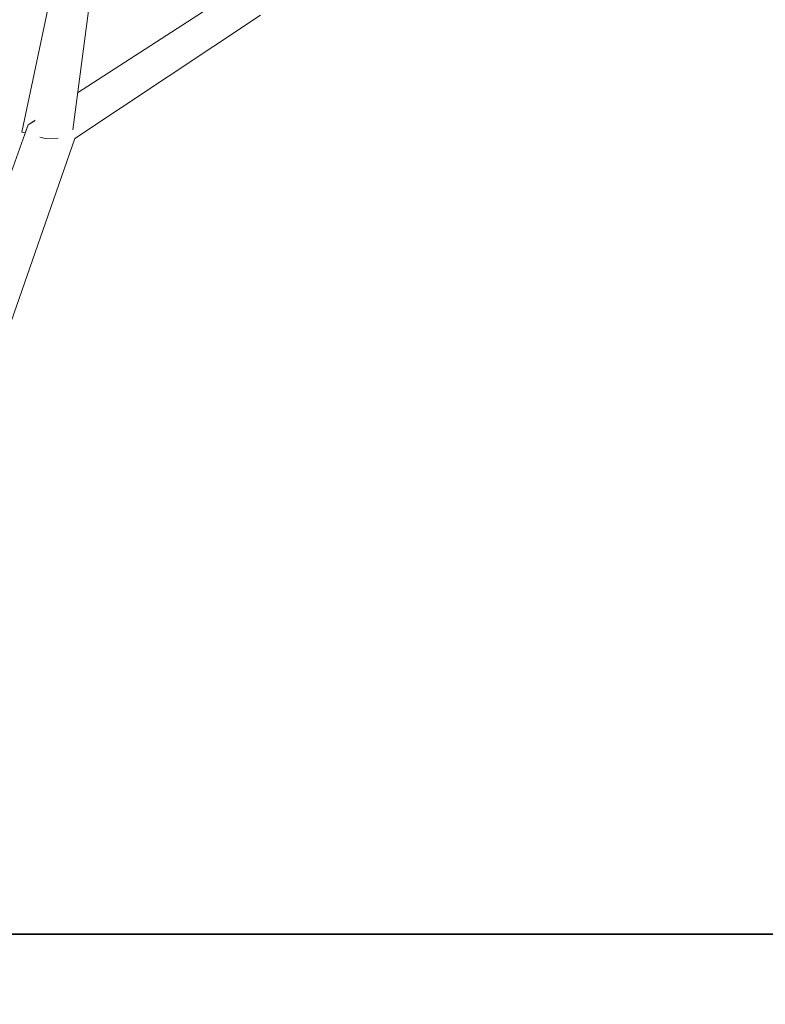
# Model space of a CAD drawing. Extents: x -289599 to -184549, y 66678 to 295474.
# Tile 204 of 256: x -264920 to -264756, y 71498 to 71714. Entities that reach past the tile are written whole.
import ezdxf

# ---------------------------------------------------------------- set-up
doc = ezdxf.new("R2010")
doc.units = 0
doc.header["$MEASUREMENT"] = 0
doc.linetypes.add('Wipeout_Contour', pattern=[1000, 0, -1000])
doc.layers.add('arch drzewa', color=8, linetype='Continuous')
doc.layers.add('Model stropy', color=8, linetype='Continuous')
doc.layers.add('arch drzewa_Nr_Pióra__4', color=8, linetype='Continuous', lineweight=9)
doc.layers.add('Model stropy_Nr_Pióra__26', color=8, linetype='Continuous', lineweight=35)

msp = doc.modelspace()

# ---------------------------------------------------------------- wipeouts: each hides what was drawn before it
at = {"color": 254, "linetype": 'Wipeout_Contour', "lineweight": 0, "ltscale": 2573507.787476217}
msp.add_wipeout([(-264917.7, 71691.35), (-264921.37, 71648.11), (-264907.39, 71688.31), (-264910.29, 71689.17), (-264911.32, 71688.41), (-264913.94, 71688.29), (-264914.97, 71688.58), (-264915.58, 71690.73)], dxfattribs=at).dxf.layer = 'arch drzewa'
at = {"color": 254, "linetype": 'Wipeout_Contour', "lineweight": 0, "ltscale": 1926976.399866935}
msp.add_wipeout([(-266429.89, 71363.5), (-266079.89, 71363.5), (-266079.89, 71263.5), (-260835.35, 71263.5), (-260835.35, 71513.5), (-266429.89, 71513.5)], dxfattribs=at).dxf.layer = 'Model stropy'

# ---------------------------------------------------------------- next in the draw order: linework, layer by layer
at = {"layer": 'Model stropy_Nr_Pióra__26', "linetype": 'Continuous'}
msp.add_line((-266429.89, 71513.5), (-260835.35, 71513.5), dxfattribs=at)

# ---------------------------------------------------------------- next in the draw order: wipeouts: each hides what was drawn before it
at = {"color": 254, "linetype": 'Wipeout_Contour', "lineweight": 0, "ltscale": 2251615.314111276}
msp.add_wipeout([(-264907.39, 71688.31), (-264866.96, 71715.21), (-264867.03, 71715.75), (-264870.6, 71718.41), (-264874.04, 71718.73), (-264874.05, 71718.7), (-264874.06, 71719.21)], dxfattribs=at).dxf.layer = 'arch drzewa'
at = {"color": 254, "linetype": 'Wipeout_Contour', "lineweight": 0, "ltscale": 965077.540261}
msp.add_wipeout([(-264917.7, 71691.35), (-264930.18, 71656.42), (-264921.37, 71648.11)], dxfattribs=at).dxf.layer = 'arch drzewa'

# ---------------------------------------------------------------- next in the draw order: wipeouts: each hides what was drawn before it
at = {"color": 254, "linetype": 'Wipeout_Contour', "lineweight": 0, "ltscale": 2251736.774482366}
msp.add_wipeout([(-264908.04, 71690.33), (-264910.29, 71689.17), (-264907.39, 71688.31), (-264874.06, 71719.21), (-264874.07, 71719.51), (-264906.79, 71698.39), (-264907.85, 71690.37)], dxfattribs=at).dxf.layer = 'arch drzewa'
at = {"color": 254, "linetype": 'Wipeout_Contour', "lineweight": 0, "ltscale": 965077.766946}
msp.add_wipeout([(-264916.23, 71692.29), (-264917.7, 71691.35), (-264915.58, 71690.73)], dxfattribs=at).dxf.layer = 'arch drzewa'

# ---------------------------------------------------------------- next in the draw order: wipeouts: each hides what was drawn before it
at = {"color": 254, "linetype": 'Wipeout_Contour', "lineweight": 0, "ltscale": 1286747.554727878}
msp.add_wipeout([(-264906.98, 71726.3), (-264908.04, 71690.33), (-264907.85, 71690.37), (-264902.65, 71729.59)], dxfattribs=at).dxf.layer = 'arch drzewa'

# ---------------------------------------------------------------- next in the draw order: wipeouts: each hides what was drawn before it
at = {"color": 254, "linetype": 'Wipeout_Contour', "lineweight": 0, "ltscale": 2251823.670679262}
msp.add_wipeout([(-264907.97, 71725.98), (-264913.94, 71688.29), (-264911.32, 71688.41), (-264910.29, 71689.17), (-264908.04, 71690.33), (-264906.98, 71726.3), (-264907.19, 71726.14)], dxfattribs=at).dxf.layer = 'arch drzewa'

# ---------------------------------------------------------------- next in the draw order: linework, layer by layer
at = {"layer": 'arch drzewa_Nr_Pióra__4', "linetype": 'Continuous'}
msp.add_line((-264906.79, 71698.39), (-264874.05, 71719.52), dxfattribs=at)

# ---------------------------------------------------------------- next in the draw order: wipeouts: each hides what was drawn before it
at = {"color": 254, "linetype": 'Wipeout_Contour', "lineweight": 0, "ltscale": 965077.27028}
msp.add_wipeout([(-264913.94, 71688.29), (-264907.97, 71725.98), (-264910.44, 71725.48)], dxfattribs=at).dxf.layer = 'arch drzewa'

# ---------------------------------------------------------------- next in the draw order: linework, layer by layer
at = {"layer": 'arch drzewa_Nr_Pióra__4', "linetype": 'Continuous'}
for p, q in [((-264907.87, 71690.22), (-264902.65, 71729.59)), ((-264907.39, 71688.31), (-264866.61, 71715.44))]:
    msp.add_line(p, q, dxfattribs=at)

# ---------------------------------------------------------------- next in the draw order: wipeouts: each hides what was drawn before it
at = {"color": 254, "linetype": 'Wipeout_Contour', "lineweight": 0, "ltscale": 2895235.643019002}
msp.add_wipeout([(-264919.06, 71689.74), (-264918.34, 71689.54), (-264917.7, 71691.35), (-264916.23, 71692.29), (-264915.58, 71690.73), (-264914.97, 71688.58), (-264913.94, 71688.29), (-264910.44, 71725.48), (-264911.56, 71725.25)], dxfattribs=at).dxf.layer = 'arch drzewa'

# ---------------------------------------------------------------- next in the draw order: linework, layer by layer
at = {"layer": 'arch drzewa_Nr_Pióra__4', "linetype": 'Continuous'}
for p, q in [((-264919.06, 71689.74), (-264911.56, 71725.25)), ((-264930.18, 71656.42), (-264917.7, 71691.35)), ((-264917.7, 71691.35), (-264916.16, 71692.34)), ((-264918.34, 71689.54), (-264919.06, 71689.74)), ((-264921.37, 71648.11), (-264907.39, 71688.31)), ((-264913.94, 71688.29), (-264915.08, 71688.61)), ((-264911.06, 71688.42), (-264913.94, 71688.29))]:
    msp.add_line(p, q, dxfattribs=at)

doc.saveas('drawing.dxf')
